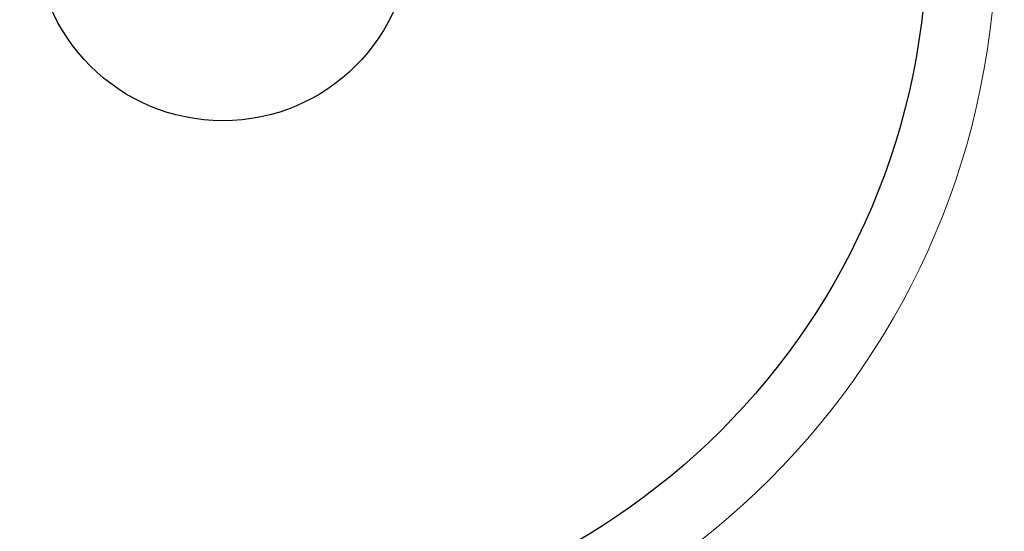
# Model space of a CAD drawing. Header units: millimetres. Extents: x 0 to 16820, y 0 to 11880.
# Tile 37 of 99: x 7306 to 10875, y 4160 to 6017. Entities that reach past the tile are written whole.
import ezdxf

# ---------------------------------------------------------------- set-up
doc = ezdxf.new("R2010")
doc.units = ezdxf.units.MM
doc.header["$LTSCALE"] = 20
doc.styles.add('SLDTEXTSTYLE0', font='TXT', dxfattribs={"width": 0.605})
doc.dimstyles.new('SLDDIMSTYLE1', dxfattribs={"dimtxt": 140, "dimasz": 100, "dimexe": 0, "dimexo": 0.0625, "dimgap": 35, "dimtad": 1, "dimtoh": 1, "dimdec": 4, "dimlfac": 20, "dimzin": 12, "dimdsep": 46, "dimtxsty": 'SLDTEXTSTYLE0', "dimsah": 1, "dimcen": 0.09, "dimadec": 1, "dimazin": 0, "dimtfac": 1, "dimtofl": 0, "dimtmove": 0, "dimatfit": 3, "dimfxl": 0, "dimfrac": 2, "dimtolj": 1, "dimtzin": 12, "dimarcsym": 0})

# ---------------------------------------------------------------- blocks, each defined once
blk = doc.blocks.new('*D9')
at = {"color": 7, "linetype": 'Continuous', "lineweight": 0}
for p, q in [((6701.7, 6330.2), (5211, 6330.2)), ((9384.2, 6330.2), (10874.9, 6330.2))]:
    blk.add_line(p, q, dxfattribs=at)
blk.add_arc((8042.9, 6330.2), 2802, 180, 0, dxfattribs=at)
for points in [[(5241, 6330.2), (5227.7, 6230), (5257.7, 6230.5)], [(10844.9, 6330.2), (10828.1, 6230.5), (10858.1, 6230)]]:
    blk.add_solid(points, dxfattribs=at)
at = {"color": 7, "linetype": 'Continuous', "lineweight": 0, "char_height": 140, "attachment_point": 1, "style": 'SLDTEXTSTYLE0'}
for s, insert in [('180°', (7876, 3708.7)), ('-', (7812, 3708.7))]:
    blk.add_mtext(s, dxfattribs=dict(at, insert=insert))

msp = doc.modelspace()

# ---------------------------------------------------------------- linework, layer by layer
at = {"color": 7, "linetype": 'Continuous', "lineweight": 30}
for radius in [2552, 680]:
    msp.add_circle((8042.9334284, 6330.2342175), radius, dxfattribs=at)

# ---------------------------------------------------------------- dimensions: what is measured, and where the dimension line sits
at = {"color": 7, "linetype": 'Continuous', "lineweight": 0}
dim = msp.add_angular_dim_2l(base=(8042.9334284, 3528.2634903), line1=((6701.6823515, 6330.2342175), (8042.9334284, 6330.2342175)), line2=((9384.1845053, 6330.2342175), (8042.9334284, 6330.2342175)), text='-<>', dimstyle='SLDDIMSTYLE1', dxfattribs=at)
dim.commit()
dim.dimension.update_dxf_attribs({"geometry": '*D9', "text_midpoint": (8042.9334284, 3528.2634903), "dimtype": 162})

doc.saveas('drawing.dxf')
